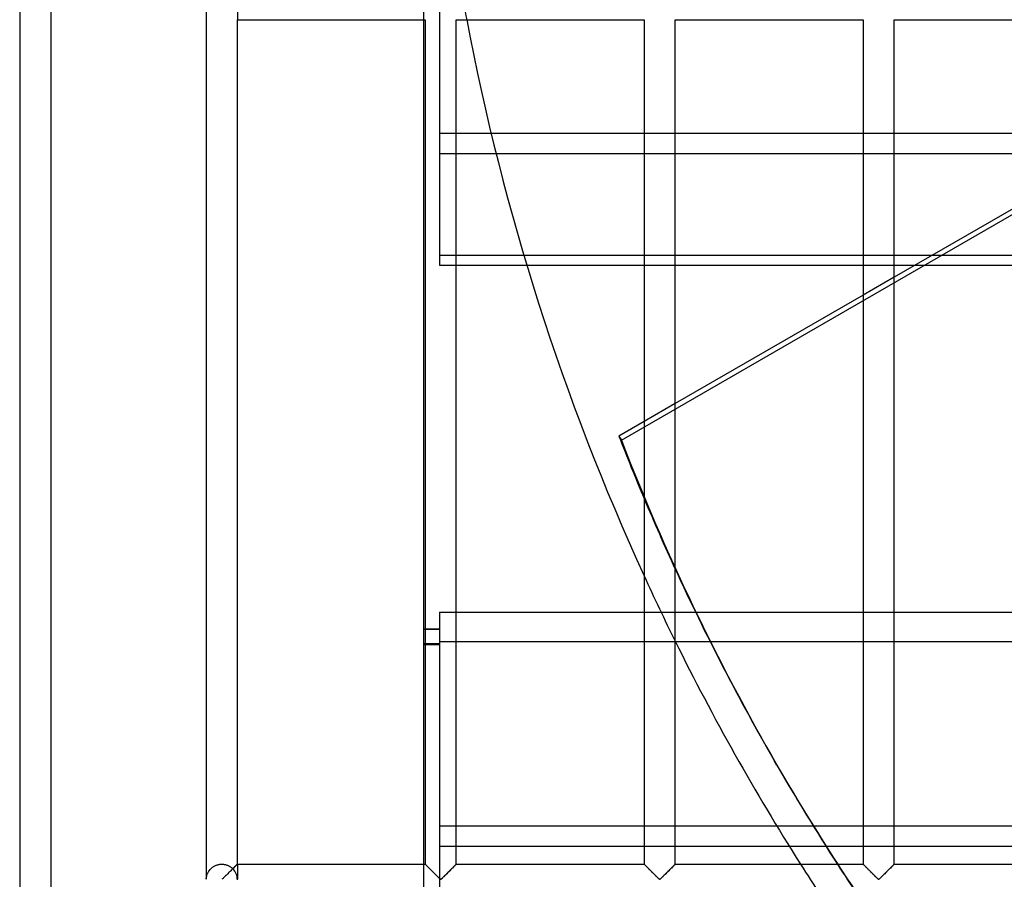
# Model space of a CAD drawing. Header units: millimetres. Extents: x -455 to 455, y -455 to 455.
# Tile 6 of 58: x -455 to -297, y -211 to -73. Entities that reach past the tile are written whole.
import ezdxf

# ---------------------------------------------------------------- set-up
doc = ezdxf.new("R2010")
doc.units = ezdxf.units.MM
doc.layers.add('MAIN-1', color=7, linetype='Continuous')
doc.layers.add('MAIN-2', color=7, linetype='Continuous')

msp = doc.modelspace()

# ---------------------------------------------------------------- linework, layer by layer
at = {"layer": 'MAIN-1'}
for p, q in [((-455, 455), (-455, -455)), ((-425, -70.49), (-425, -211.18)), ((-420, -208.75), (-420, -72.92)), ((-420, -72.92), (-389.79, -72.92)), ((-390, -208.75), (-390, -72.92)), ((-389.79, -72.92), (-389.79, -208.75)), ((-384.79, -208.75), (-384.79, -72.92)), ((-384.79, -72.92), (-354.58, -72.92)), ((-354.58, -72.92), (-354.58, -208.75)), ((-349.58, -208.75), (-349.58, -72.92)), ((-349.58, -72.92), (-319.37, -72.92)), ((-319.37, -72.92), (-319.37, -208.75)), ((-314.38, -208.75), (-314.38, -72.92)), ((-314.38, -72.92), (-284.17, -72.92)), ((-378.39, -94.44), (-354.58, -94.44)), ((-349.58, -94.44), (-319.37, -94.44)), ((-314.38, -94.44), (-284.17, -94.44)), ((-284.17, -96.89), (-314.38, -114.34)), ((-354.58, -110.87), (-373.91, -110.87)), ((-319.37, -110.87), (-349.58, -110.87)), ((-308.38, -110.87), (-314.38, -110.87)), ((-373.45, -112.42), (-354.58, -112.42)), ((-349.58, -112.42), (-319.37, -112.42)), ((-314.38, -112.42), (-311.06, -112.42)), ((-319.37, -117.22), (-349.58, -134.66)), ((-354.58, -137.55), (-358.63, -139.89)), ((-349.58, -168.22), (-346.31, -168.22)), ((-343.96, -172.98), (-349.54, -172.98)), ((-333.22, -192.84), (-333.62, -192.16)), ((-331.24, -205.86), (-325.35, -205.86)), ((-420.24, -208.99), (-420.32, -209.07)), ((-420.17, -208.92), (-420.24, -208.99)), ((-420.11, -208.86), (-420.17, -208.92)), ((-420.06, -208.81), (-420.11, -208.86)), ((-420.03, -208.78), (-420.06, -208.81)), ((-420.01, -208.76), (-420.03, -208.78)), ((-420, -208.75), (-420.01, -208.76)), ((-420, -208.75), (-389.79, -208.75)), ((-389.78, -208.76), (-389.79, -208.75)), ((-389.79, -208.75), (-389.79, -208.75)), ((-389.77, -208.77), (-389.78, -208.76)), ((-389.75, -208.79), (-389.77, -208.77)), ((-389.73, -208.81), (-389.75, -208.79)), ((-389.71, -208.83), (-389.73, -208.81)), ((-389.68, -208.86), (-389.71, -208.83)), ((-389.65, -208.89), (-389.68, -208.86)), ((-389.61, -208.93), (-389.65, -208.89)), ((-389.57, -208.97), (-389.61, -208.93)), ((-389.53, -209.01), (-389.57, -208.97)), ((-385.03, -208.99), (-385.11, -209.07)), ((-384.96, -208.92), (-385.03, -208.99)), ((-384.9, -208.86), (-384.96, -208.92)), ((-384.85, -208.81), (-384.9, -208.86)), ((-384.82, -208.78), (-384.85, -208.81)), ((-384.8, -208.76), (-384.82, -208.78)), ((-384.79, -208.75), (-384.8, -208.76)), ((-384.79, -208.75), (-354.58, -208.75)), ((-354.57, -208.76), (-354.58, -208.75)), ((-354.58, -208.75), (-354.58, -208.75)), ((-354.56, -208.77), (-354.57, -208.76)), ((-354.55, -208.79), (-354.56, -208.77)), ((-354.53, -208.81), (-354.55, -208.79)), ((-354.5, -208.83), (-354.53, -208.81)), ((-354.47, -208.86), (-354.5, -208.83)), ((-354.44, -208.89), (-354.47, -208.86)), ((-354.4, -208.93), (-354.44, -208.89)), ((-354.36, -208.97), (-354.4, -208.93)), ((-354.32, -209.01), (-354.36, -208.97)), ((-349.82, -208.99), (-349.9, -209.07)), ((-349.75, -208.92), (-349.82, -208.99)), ((-349.69, -208.86), (-349.75, -208.92)), ((-349.65, -208.81), (-349.69, -208.86)), ((-349.61, -208.78), (-349.65, -208.81)), ((-349.59, -208.76), (-349.61, -208.78)), ((-349.58, -208.75), (-349.59, -208.76)), ((-349.58, -208.75), (-319.37, -208.75)), ((-319.36, -208.76), (-319.37, -208.75)), ((-319.37, -208.75), (-319.37, -208.75)), ((-319.35, -208.77), (-319.36, -208.76)), ((-319.34, -208.79), (-319.35, -208.77)), ((-319.32, -208.81), (-319.34, -208.79)), ((-319.29, -208.83), (-319.32, -208.81)), ((-319.26, -208.86), (-319.29, -208.83)), ((-319.23, -208.89), (-319.26, -208.86)), ((-319.19, -208.93), (-319.23, -208.89)), ((-319.15, -208.97), (-319.19, -208.93)), ((-319.11, -209.01), (-319.15, -208.97)), ((-314.61, -208.99), (-314.7, -209.07)), ((-314.54, -208.92), (-314.61, -208.99)), ((-314.48, -208.86), (-314.54, -208.92)), ((-314.44, -208.81), (-314.48, -208.86)), ((-314.4, -208.78), (-314.44, -208.81)), ((-314.38, -208.76), (-314.4, -208.78)), ((-314.38, -208.75), (-314.38, -208.76)), ((-314.38, -208.75), (-284.17, -208.75)), ((-421.76, -210.51), (-421.88, -210.62)), ((-421.65, -210.39), (-421.76, -210.51)), ((-421.53, -210.28), (-421.65, -210.39)), ((-421.41, -210.16), (-421.53, -210.28)), ((-421.29, -210.04), (-421.41, -210.16)), ((-421.17, -209.92), (-421.29, -210.04)), ((-421.05, -209.8), (-421.17, -209.92)), ((-420.93, -209.68), (-421.05, -209.8)), ((-420.82, -209.57), (-420.93, -209.68)), ((-420.71, -209.46), (-420.82, -209.57)), ((-420.61, -209.36), (-420.71, -209.46)), ((-420.51, -209.25), (-420.61, -209.36)), ((-420.41, -209.16), (-420.51, -209.25)), ((-420.32, -209.07), (-420.41, -209.16)), ((-389.48, -209.06), (-389.53, -209.01)), ((-389.43, -209.11), (-389.48, -209.06)), ((-389.38, -209.16), (-389.43, -209.11)), ((-389.32, -209.22), (-389.38, -209.16)), ((-389.27, -209.27), (-389.32, -209.22)), ((-389.21, -209.33), (-389.27, -209.27)), ((-389.15, -209.39), (-389.21, -209.33)), ((-389.09, -209.45), (-389.15, -209.39)), ((-389.03, -209.51), (-389.09, -209.45)), ((-388.96, -209.58), (-389.03, -209.51)), ((-388.9, -209.64), (-388.96, -209.58)), ((-388.83, -209.71), (-388.9, -209.64)), ((-388.77, -209.77), (-388.83, -209.71)), ((-388.7, -209.84), (-388.77, -209.77)), ((-388.63, -209.91), (-388.7, -209.84)), ((-388.56, -209.98), (-388.63, -209.91)), ((-388.49, -210.05), (-388.56, -209.98)), ((-388.42, -210.12), (-388.49, -210.05)), ((-388.35, -210.18), (-388.42, -210.12)), ((-388.29, -210.25), (-388.35, -210.18)), ((-388.22, -210.32), (-388.29, -210.25)), ((-388.15, -210.39), (-388.22, -210.32)), ((-388.08, -210.46), (-388.15, -210.39)), ((-388.02, -210.52), (-388.08, -210.46)), ((-387.95, -210.59), (-388.02, -210.52)), ((-386.55, -210.51), (-386.67, -210.62)), ((-386.44, -210.39), (-386.55, -210.51)), ((-386.32, -210.28), (-386.44, -210.39)), ((-386.2, -210.16), (-386.32, -210.28)), ((-386.08, -210.04), (-386.2, -210.16)), ((-385.96, -209.92), (-386.08, -210.04)), ((-385.84, -209.8), (-385.96, -209.92)), ((-385.73, -209.68), (-385.84, -209.8)), ((-385.61, -209.57), (-385.73, -209.68)), ((-385.51, -209.46), (-385.61, -209.57)), ((-385.4, -209.36), (-385.51, -209.46)), ((-385.3, -209.25), (-385.4, -209.36)), ((-385.2, -209.16), (-385.3, -209.25)), ((-385.11, -209.07), (-385.2, -209.16)), ((-354.27, -209.06), (-354.32, -209.01)), ((-354.22, -209.11), (-354.27, -209.06)), ((-354.17, -209.16), (-354.22, -209.11)), ((-354.11, -209.22), (-354.17, -209.16)), ((-354.06, -209.27), (-354.11, -209.22)), ((-354, -209.33), (-354.06, -209.27)), ((-353.94, -209.39), (-354, -209.33)), ((-353.88, -209.45), (-353.94, -209.39)), ((-353.82, -209.51), (-353.88, -209.45)), ((-353.75, -209.58), (-353.82, -209.51)), ((-353.69, -209.64), (-353.75, -209.58)), ((-353.62, -209.71), (-353.69, -209.64)), ((-353.56, -209.77), (-353.62, -209.71)), ((-353.49, -209.84), (-353.56, -209.77)), ((-353.42, -209.91), (-353.49, -209.84)), ((-353.35, -209.98), (-353.42, -209.91)), ((-353.28, -210.05), (-353.35, -209.98)), ((-353.22, -210.12), (-353.28, -210.05)), ((-353.15, -210.18), (-353.22, -210.12)), ((-353.08, -210.25), (-353.15, -210.18)), ((-353.01, -210.32), (-353.08, -210.25)), ((-352.94, -210.39), (-353.01, -210.32)), ((-352.87, -210.46), (-352.94, -210.39)), ((-352.81, -210.52), (-352.87, -210.46)), ((-352.74, -210.59), (-352.81, -210.52)), ((-351.35, -210.51), (-351.46, -210.62)), ((-351.23, -210.39), (-351.35, -210.51)), ((-351.11, -210.28), (-351.23, -210.39)), ((-350.99, -210.16), (-351.11, -210.28)), ((-350.87, -210.04), (-350.99, -210.16)), ((-350.75, -209.92), (-350.87, -210.04)), ((-350.63, -209.8), (-350.75, -209.92)), ((-350.52, -209.68), (-350.63, -209.8)), ((-350.41, -209.57), (-350.52, -209.68)), ((-350.3, -209.46), (-350.41, -209.57)), ((-350.19, -209.36), (-350.3, -209.46)), ((-350.09, -209.25), (-350.19, -209.36)), ((-349.99, -209.16), (-350.09, -209.25)), ((-349.9, -209.07), (-349.99, -209.16)), ((-319.06, -209.06), (-319.11, -209.01)), ((-319.01, -209.11), (-319.06, -209.06)), ((-318.96, -209.16), (-319.01, -209.11)), ((-318.91, -209.22), (-318.96, -209.16)), ((-318.85, -209.27), (-318.91, -209.22)), ((-318.79, -209.33), (-318.85, -209.27)), ((-318.73, -209.39), (-318.79, -209.33)), ((-318.67, -209.45), (-318.73, -209.39)), ((-318.61, -209.51), (-318.67, -209.45)), ((-318.55, -209.58), (-318.61, -209.51)), ((-318.48, -209.64), (-318.55, -209.58)), ((-318.42, -209.71), (-318.48, -209.64)), ((-318.35, -209.77), (-318.42, -209.71)), ((-318.28, -209.84), (-318.35, -209.77)), ((-318.21, -209.91), (-318.28, -209.84)), ((-318.15, -209.98), (-318.21, -209.91)), ((-318.08, -210.05), (-318.15, -209.98)), ((-318.01, -210.12), (-318.08, -210.05)), ((-317.94, -210.18), (-318.01, -210.12)), ((-317.87, -210.25), (-317.94, -210.18)), ((-317.8, -210.32), (-317.87, -210.25)), ((-317.73, -210.39), (-317.8, -210.32)), ((-317.67, -210.46), (-317.73, -210.39)), ((-317.6, -210.52), (-317.67, -210.46)), ((-317.53, -210.59), (-317.6, -210.52)), ((-316.14, -210.51), (-316.25, -210.62)), ((-316.02, -210.39), (-316.14, -210.51)), ((-315.9, -210.28), (-316.02, -210.39)), ((-315.78, -210.16), (-315.9, -210.28)), ((-315.66, -210.04), (-315.78, -210.16)), ((-315.54, -209.92), (-315.66, -210.04)), ((-315.43, -209.8), (-315.54, -209.92)), ((-315.31, -209.68), (-315.43, -209.8)), ((-315.2, -209.57), (-315.31, -209.68)), ((-315.09, -209.46), (-315.2, -209.57)), ((-314.98, -209.36), (-315.09, -209.46)), ((-314.88, -209.25), (-314.98, -209.36)), ((-314.78, -209.16), (-314.88, -209.25)), ((-314.7, -209.07), (-314.78, -209.16)), ((-422.39, -211.12), (-422.5, -211.18)), ((-422.29, -211.03), (-422.39, -211.12)), ((-422.2, -210.94), (-422.29, -211.03)), ((-422.1, -210.84), (-422.2, -210.94)), ((-421.99, -210.73), (-422.1, -210.84)), ((-421.88, -210.62), (-421.99, -210.73)), ((-387.89, -210.65), (-387.95, -210.59)), ((-387.82, -210.72), (-387.89, -210.65)), ((-387.76, -210.78), (-387.82, -210.72)), ((-387.7, -210.84), (-387.76, -210.78)), ((-387.64, -210.89), (-387.7, -210.84)), ((-387.58, -210.95), (-387.64, -210.89)), ((-387.53, -211), (-387.58, -210.95)), ((-387.47, -211.06), (-387.53, -211)), ((-387.42, -211.1), (-387.47, -211.06)), ((-387.36, -211.15), (-387.42, -211.1)), ((-387.29, -211.18), (-387.36, -211.15)), ((-387.18, -211.12), (-387.29, -211.18)), ((-387.08, -211.03), (-387.18, -211.12)), ((-386.99, -210.94), (-387.08, -211.03)), ((-386.89, -210.84), (-386.99, -210.94)), ((-386.78, -210.73), (-386.89, -210.84)), ((-386.67, -210.62), (-386.78, -210.73)), ((-352.68, -210.65), (-352.74, -210.59)), ((-352.61, -210.72), (-352.68, -210.65)), ((-352.55, -210.78), (-352.61, -210.72)), ((-352.49, -210.84), (-352.55, -210.78)), ((-352.43, -210.89), (-352.49, -210.84)), ((-352.37, -210.95), (-352.43, -210.89)), ((-352.32, -211), (-352.37, -210.95)), ((-352.26, -211.06), (-352.32, -211)), ((-352.21, -211.1), (-352.26, -211.06)), ((-352.16, -211.15), (-352.21, -211.1)), ((-352.08, -211.18), (-352.16, -211.15)), ((-351.97, -211.12), (-352.08, -211.18)), ((-351.88, -211.03), (-351.97, -211.12)), ((-351.78, -210.94), (-351.88, -211.03)), ((-351.68, -210.84), (-351.78, -210.94)), ((-351.57, -210.73), (-351.68, -210.84)), ((-351.46, -210.62), (-351.57, -210.73)), ((-317.47, -210.65), (-317.53, -210.59)), ((-317.41, -210.72), (-317.47, -210.65)), ((-317.34, -210.78), (-317.41, -210.72)), ((-317.28, -210.84), (-317.34, -210.78)), ((-317.22, -210.89), (-317.28, -210.84)), ((-317.17, -210.95), (-317.22, -210.89)), ((-317.11, -211), (-317.17, -210.95)), ((-317.06, -211.06), (-317.11, -211)), ((-317, -211.1), (-317.06, -211.06)), ((-316.95, -211.15), (-317, -211.1)), ((-316.88, -211.18), (-316.95, -211.15)), ((-316.76, -211.12), (-316.88, -211.18)), ((-316.67, -211.03), (-316.76, -211.12)), ((-316.57, -210.94), (-316.67, -211.03)), ((-316.47, -210.84), (-316.57, -210.94)), ((-316.36, -210.73), (-316.47, -210.84)), ((-316.25, -210.62), (-316.36, -210.73))]:
    msp.add_line(p, q, dxfattribs=at)
for start, end in [(190.7758, 204.607), (206.315, 212.3613)]:
    msp.add_arc((0, 0), 390, start, end, dxfattribs=at)
for centre, major_axis, start_param, end_param in [((-0.2, 0.34), (-333.42, -192.5), -0.152539, -0.124077), ((-0.2, 0.34), (-333.42, -192.5), -0.091444, 0), ((-0.2, 0.34), (-333.42, -192.5), 0, 0.05116), ((0.2, -0.34), (333.42, 192.5), -3.141593, -3.092554)]:
    msp.add_ellipse(centre, major_axis=major_axis, ratio=0.987688, start_param=start_param, end_param=end_param, dxfattribs=at)
at = {"layer": 'MAIN-2'}
for p, q in [((-450, 450), (-450, -450)), ((-358.24, -140.56), (-96.25, 10.7)), ((-387.5, -61.55), (-387.5, -94.44)), ((-390, -72.92), (-390, -67.92)), ((-420, -70.49), (-420, -72.92)), ((387.5, -91.22), (-387.5, -91.22)), ((-387.5, -94.44), (-378.39, -94.44)), ((-387.5, -94.44), (-387.5, -110.87)), ((-354.58, -94.44), (-349.58, -94.44)), ((-319.37, -94.44), (-314.38, -94.44)), ((-373.91, -110.87), (-387.5, -110.87)), ((-387.5, -110.87), (-387.5, -112.42)), ((-349.58, -110.87), (-354.58, -110.87)), ((-314.38, -110.87), (-319.37, -110.87)), ((308.38, -110.87), (-308.38, -110.87)), ((-387.5, -112.42), (-373.45, -112.42)), ((-354.58, -112.42), (-349.58, -112.42)), ((-319.37, -112.42), (-314.38, -112.42)), ((-311.06, -112.42), (311.06, -112.42)), ((-314.38, -114.34), (-319.37, -117.22)), ((-349.58, -134.66), (-354.58, -137.55)), ((-358.63, -139.89), (-358.24, -140.56)), ((-387.5, -168.22), (-387.5, -172.98)), ((-387.5, -168.22), (-349.58, -168.22)), ((-346.31, -168.22), (-173.54, -168.22)), ((-390, -170.89), (-387.5, -170.89)), ((-390, -170.95), (-387.5, -170.95)), ((-387.5, -173.33), (-390, -173.33)), ((-390, -173.39), (-387.5, -173.39)), ((-387.5, -172.98), (-387.5, -205.86)), ((-349.54, -172.98), (-387.5, -172.98)), ((-183.26, -172.98), (-343.96, -172.98)), ((387.5, -202.65), (-387.5, -202.65)), ((-387.5, -205.86), (-331.24, -205.86)), ((-387.5, -205.86), (-387.5, -222.3)), ((-325.35, -205.86), (-240.22, -205.86)), ((-423.63, -209.02), (-423.53, -208.97)), ((-423.53, -208.97), (-423.43, -208.93)), ((-423.43, -208.93), (-423.33, -208.89)), ((-423.33, -208.89), (-423.22, -208.86)), ((-423.22, -208.86), (-423.12, -208.83)), ((-423.12, -208.83), (-423.01, -208.8)), ((-423.01, -208.8), (-422.9, -208.78)), ((-422.9, -208.78), (-422.79, -208.77)), ((-422.79, -208.77), (-422.67, -208.76)), ((-422.67, -208.76), (-422.56, -208.75)), ((-422.56, -208.75), (-422.45, -208.75)), ((-422.45, -208.75), (-422.34, -208.76)), ((-422.34, -208.76), (-422.22, -208.77)), ((-422.22, -208.77), (-422.11, -208.78)), ((-422.11, -208.78), (-422, -208.8)), ((-422, -208.8), (-421.89, -208.82)), ((-421.89, -208.82), (-421.79, -208.85)), ((-421.79, -208.85), (-421.68, -208.89)), ((-421.68, -208.89), (-421.58, -208.93)), ((-421.58, -208.93), (-421.48, -208.97)), ((-421.48, -208.97), (-421.38, -209.01)), ((-420.28, -209.03), (-420.23, -208.98)), ((-420.23, -208.98), (-420.19, -208.94)), ((-420.19, -208.94), (-420.15, -208.9)), ((-420.15, -208.9), (-420.12, -208.87)), ((-420.12, -208.87), (-420.09, -208.84)), ((-420.09, -208.84), (-420.06, -208.81)), ((-420.06, -208.81), (-420.04, -208.79)), ((-420.04, -208.79), (-420.02, -208.77)), ((-420.02, -208.77), (-420.01, -208.76)), ((-420.01, -208.76), (-420, -208.75)), ((-420, -208.75), (-420, -208.75)), ((-420, -208.75), (-420, -211.18)), ((-390, -213.75), (-390, -208.75)), ((-389.79, -208.75), (-389.79, -208.75)), ((-389.79, -208.75), (-389.77, -208.77)), ((-389.77, -208.77), (-389.75, -208.79)), ((-389.75, -208.79), (-389.72, -208.82)), ((-389.72, -208.82), (-389.68, -208.86)), ((-389.68, -208.86), (-389.63, -208.91)), ((-389.63, -208.91), (-389.58, -208.96)), ((-389.58, -208.96), (-389.52, -209.02)), ((-385.07, -209.02), (-385, -208.96)), ((-385, -208.96), (-384.95, -208.91)), ((-384.95, -208.91), (-384.9, -208.86)), ((-384.9, -208.86), (-384.86, -208.82)), ((-384.86, -208.82), (-384.83, -208.79)), ((-384.83, -208.79), (-384.81, -208.77)), ((-384.81, -208.77), (-384.8, -208.75)), ((-384.8, -208.75), (-384.79, -208.75)), ((-354.58, -208.75), (-354.58, -208.75)), ((-354.58, -208.75), (-354.56, -208.77)), ((-354.56, -208.77), (-354.54, -208.79)), ((-354.54, -208.79), (-354.51, -208.82)), ((-354.51, -208.82), (-354.47, -208.86)), ((-354.47, -208.86), (-354.42, -208.91)), ((-354.42, -208.91), (-354.37, -208.96)), ((-354.37, -208.96), (-354.31, -209.02)), ((-349.86, -209.02), (-349.8, -208.96)), ((-349.8, -208.96), (-349.74, -208.91)), ((-349.74, -208.91), (-349.69, -208.86)), ((-349.69, -208.86), (-349.66, -208.82)), ((-349.66, -208.82), (-349.62, -208.79)), ((-349.62, -208.79), (-349.6, -208.77)), ((-349.6, -208.77), (-349.59, -208.75)), ((-349.59, -208.75), (-349.58, -208.75)), ((-319.37, -208.75), (-319.37, -208.75)), ((-319.37, -208.75), (-319.36, -208.77)), ((-319.36, -208.77), (-319.33, -208.79)), ((-319.33, -208.79), (-319.3, -208.82)), ((-319.3, -208.82), (-319.26, -208.86)), ((-319.26, -208.86), (-319.22, -208.91)), ((-319.22, -208.91), (-319.16, -208.96)), ((-319.16, -208.96), (-319.1, -209.02)), ((-314.65, -209.02), (-314.59, -208.96)), ((-314.59, -208.96), (-314.53, -208.91)), ((-314.53, -208.91), (-314.49, -208.86)), ((-314.49, -208.86), (-314.45, -208.82)), ((-314.45, -208.82), (-314.42, -208.79)), ((-314.42, -208.79), (-314.39, -208.77)), ((-314.39, -208.77), (-314.38, -208.75)), ((-314.38, -208.75), (-314.38, -208.75)), ((-424.92, -210.62), (-424.9, -210.55)), ((-424.9, -210.55), (-424.88, -210.48)), ((-424.88, -210.48), (-424.85, -210.41)), ((-424.85, -210.41), (-424.83, -210.34)), ((-424.83, -210.34), (-424.8, -210.27)), ((-424.8, -210.27), (-424.77, -210.19)), ((-424.77, -210.19), (-424.73, -210.12)), ((-424.73, -210.12), (-424.69, -210.05)), ((-424.69, -210.05), (-424.65, -209.97)), ((-424.65, -209.97), (-424.61, -209.9)), ((-424.61, -209.9), (-424.56, -209.83)), ((-424.56, -209.83), (-424.51, -209.76)), ((-424.51, -209.76), (-424.45, -209.69)), ((-424.45, -209.69), (-424.4, -209.62)), ((-424.4, -209.62), (-424.34, -209.55)), ((-424.34, -209.55), (-424.27, -209.49)), ((-424.27, -209.49), (-424.21, -209.42)), ((-424.21, -209.42), (-424.14, -209.36)), ((-424.14, -209.36), (-424.06, -209.3)), ((-424.06, -209.3), (-423.98, -209.24)), ((-423.98, -209.24), (-423.9, -209.18)), ((-423.9, -209.18), (-423.81, -209.12)), ((-423.81, -209.12), (-423.72, -209.07)), ((-423.72, -209.07), (-423.63, -209.02)), ((-421.38, -209.01), (-421.29, -209.06)), ((-421.29, -209.06), (-421.2, -209.12)), ((-421.2, -209.12), (-421.11, -209.17)), ((-421.11, -209.17), (-421.03, -209.23)), ((-421.03, -209.23), (-420.95, -209.29)), ((-420.95, -209.29), (-420.87, -209.35)), ((-420.87, -209.35), (-420.8, -209.42)), ((-420.8, -209.42), (-420.73, -209.48)), ((-420.73, -209.48), (-420.67, -209.42)), ((-420.67, -209.42), (-420.61, -209.36)), ((-420.61, -209.36), (-420.55, -209.3)), ((-420.55, -209.3), (-420.49, -209.24)), ((-420.49, -209.24), (-420.43, -209.18)), ((-420.43, -209.18), (-420.38, -209.13)), ((-420.38, -209.13), (-420.33, -209.07)), ((-420.33, -209.07), (-420.28, -209.03)), ((-389.52, -209.02), (-389.45, -209.09)), ((-389.45, -209.09), (-389.38, -209.16)), ((-389.38, -209.16), (-389.3, -209.24)), ((-389.3, -209.24), (-389.22, -209.32)), ((-389.22, -209.32), (-389.13, -209.41)), ((-389.13, -209.41), (-389.05, -209.49)), ((-389.05, -209.49), (-388.96, -209.58)), ((-388.96, -209.58), (-388.87, -209.67)), ((-388.87, -209.67), (-388.78, -209.76)), ((-388.78, -209.76), (-388.68, -209.86)), ((-388.68, -209.86), (-388.59, -209.95)), ((-388.59, -209.95), (-388.49, -210.05)), ((-388.49, -210.05), (-388.39, -210.15)), ((-388.39, -210.15), (-388.3, -210.24)), ((-388.3, -210.24), (-388.2, -210.34)), ((-388.2, -210.34), (-388.11, -210.43)), ((-388.11, -210.43), (-388.01, -210.53)), ((-388.01, -210.53), (-387.92, -210.62)), ((-386.66, -210.62), (-386.57, -210.53)), ((-386.57, -210.53), (-386.48, -210.43)), ((-386.48, -210.43), (-386.38, -210.34)), ((-386.38, -210.34), (-386.29, -210.24)), ((-386.29, -210.24), (-386.19, -210.15)), ((-386.19, -210.15), (-386.09, -210.05)), ((-386.09, -210.05), (-386, -209.95)), ((-386, -209.95), (-385.9, -209.86)), ((-385.9, -209.86), (-385.81, -209.76)), ((-385.81, -209.76), (-385.71, -209.67)), ((-385.71, -209.67), (-385.62, -209.58)), ((-385.62, -209.58), (-385.54, -209.49)), ((-385.54, -209.49), (-385.45, -209.41)), ((-385.45, -209.41), (-385.37, -209.32)), ((-385.37, -209.32), (-385.28, -209.24)), ((-385.28, -209.24), (-385.21, -209.16)), ((-385.21, -209.16), (-385.13, -209.09)), ((-385.13, -209.09), (-385.07, -209.02)), ((-354.31, -209.02), (-354.24, -209.09)), ((-354.24, -209.09), (-354.17, -209.16)), ((-354.17, -209.16), (-354.09, -209.24)), ((-354.09, -209.24), (-354.01, -209.32)), ((-354.01, -209.32), (-353.93, -209.41)), ((-353.93, -209.41), (-353.84, -209.49)), ((-353.84, -209.49), (-353.75, -209.58)), ((-353.75, -209.58), (-353.66, -209.67)), ((-353.66, -209.67), (-353.57, -209.76)), ((-353.57, -209.76), (-353.47, -209.86)), ((-353.47, -209.86), (-353.38, -209.95)), ((-353.38, -209.95), (-353.28, -210.05)), ((-353.28, -210.05), (-353.18, -210.15)), ((-353.18, -210.15), (-353.09, -210.24)), ((-353.09, -210.24), (-352.99, -210.34)), ((-352.99, -210.34), (-352.9, -210.43)), ((-352.9, -210.43), (-352.8, -210.53)), ((-352.8, -210.53), (-352.71, -210.62)), ((-351.46, -210.62), (-351.36, -210.53)), ((-351.36, -210.53), (-351.27, -210.43)), ((-351.27, -210.43), (-351.18, -210.34)), ((-351.18, -210.34), (-351.08, -210.24)), ((-351.08, -210.24), (-350.98, -210.15)), ((-350.98, -210.15), (-350.89, -210.05)), ((-350.89, -210.05), (-350.79, -209.95)), ((-350.79, -209.95), (-350.69, -209.86)), ((-350.69, -209.86), (-350.6, -209.76)), ((-350.6, -209.76), (-350.51, -209.67)), ((-350.51, -209.67), (-350.42, -209.58)), ((-350.42, -209.58), (-350.33, -209.49)), ((-350.33, -209.49), (-350.24, -209.41)), ((-350.24, -209.41), (-350.16, -209.32)), ((-350.16, -209.32), (-350.08, -209.24)), ((-350.08, -209.24), (-350, -209.16)), ((-350, -209.16), (-349.93, -209.09)), ((-349.93, -209.09), (-349.86, -209.02)), ((-319.1, -209.02), (-319.03, -209.09)), ((-319.03, -209.09), (-318.96, -209.16)), ((-318.96, -209.16), (-318.88, -209.24)), ((-318.88, -209.24), (-318.8, -209.32)), ((-318.8, -209.32), (-318.72, -209.41)), ((-318.72, -209.41), (-318.63, -209.49)), ((-318.63, -209.49), (-318.54, -209.58)), ((-318.54, -209.58), (-318.45, -209.67)), ((-318.45, -209.67), (-318.36, -209.76)), ((-318.36, -209.76), (-318.26, -209.86)), ((-318.26, -209.86), (-318.17, -209.95)), ((-318.17, -209.95), (-318.07, -210.05)), ((-318.07, -210.05), (-317.98, -210.15)), ((-317.98, -210.15), (-317.88, -210.24)), ((-317.88, -210.24), (-317.78, -210.34)), ((-317.78, -210.34), (-317.69, -210.43)), ((-317.69, -210.43), (-317.6, -210.53)), ((-317.6, -210.53), (-317.5, -210.62)), ((-316.25, -210.62), (-316.15, -210.53)), ((-316.15, -210.53), (-316.06, -210.43)), ((-316.06, -210.43), (-315.97, -210.34)), ((-315.97, -210.34), (-315.87, -210.24)), ((-315.87, -210.24), (-315.77, -210.15)), ((-315.77, -210.15), (-315.68, -210.05)), ((-315.68, -210.05), (-315.58, -209.95)), ((-315.58, -209.95), (-315.49, -209.86)), ((-315.49, -209.86), (-315.39, -209.76)), ((-315.39, -209.76), (-315.3, -209.67)), ((-315.3, -209.67), (-315.21, -209.58)), ((-315.21, -209.58), (-315.12, -209.49)), ((-315.12, -209.49), (-315.03, -209.41)), ((-315.03, -209.41), (-314.95, -209.32)), ((-314.95, -209.32), (-314.87, -209.24)), ((-314.87, -209.24), (-314.79, -209.16)), ((-314.79, -209.16), (-314.72, -209.09)), ((-314.72, -209.09), (-314.65, -209.02)), ((-425, -211.1), (-424.99, -211.05)), ((-425, -211.15), (-425, -211.1)), ((-425, -211.18), (-425, -211.15)), ((-424.99, -210.99), (-424.98, -210.94)), ((-424.99, -211.05), (-424.99, -210.99)), ((-424.98, -210.94), (-424.97, -210.88)), ((-424.97, -210.88), (-424.96, -210.81)), ((-424.96, -210.81), (-424.95, -210.75)), ((-424.95, -210.75), (-424.93, -210.68)), ((-424.93, -210.68), (-424.92, -210.62)), ((-387.92, -210.62), (-387.83, -210.71)), ((-387.83, -210.71), (-387.74, -210.79)), ((-387.74, -210.79), (-387.66, -210.88)), ((-387.66, -210.88), (-387.58, -210.96)), ((-387.58, -210.96), (-387.5, -211.03)), ((-387.5, -211.03), (-387.43, -211.1)), ((-387.43, -211.1), (-387.35, -211.16)), ((-387.35, -211.16), (-387.24, -211.16)), ((-387.24, -211.16), (-387.16, -211.1)), ((-387.16, -211.1), (-387.08, -211.03)), ((-387.08, -211.03), (-387.01, -210.96)), ((-387.01, -210.96), (-386.93, -210.88)), ((-386.93, -210.88), (-386.84, -210.79)), ((-386.84, -210.79), (-386.75, -210.71)), ((-386.75, -210.71), (-386.66, -210.62)), ((-352.71, -210.62), (-352.62, -210.71)), ((-352.62, -210.71), (-352.53, -210.79)), ((-352.53, -210.79), (-352.45, -210.88)), ((-352.45, -210.88), (-352.37, -210.96)), ((-352.37, -210.96), (-352.29, -211.03)), ((-352.29, -211.03), (-352.22, -211.1)), ((-352.22, -211.1), (-352.14, -211.16)), ((-352.14, -211.16), (-352.03, -211.16)), ((-352.03, -211.16), (-351.95, -211.1)), ((-351.95, -211.1), (-351.88, -211.03)), ((-351.88, -211.03), (-351.8, -210.96)), ((-351.8, -210.96), (-351.72, -210.88)), ((-351.72, -210.88), (-351.63, -210.79)), ((-351.63, -210.79), (-351.55, -210.71)), ((-351.55, -210.71), (-351.46, -210.62)), ((-317.5, -210.62), (-317.41, -210.71)), ((-317.41, -210.71), (-317.33, -210.79)), ((-317.33, -210.79), (-317.24, -210.88)), ((-317.24, -210.88), (-317.16, -210.96)), ((-317.16, -210.96), (-317.08, -211.03)), ((-317.08, -211.03), (-317.01, -211.1)), ((-317.01, -211.1), (-316.93, -211.16)), ((-316.93, -211.16), (-316.82, -211.16)), ((-316.82, -211.16), (-316.74, -211.1)), ((-316.74, -211.1), (-316.67, -211.03)), ((-316.67, -211.03), (-316.59, -210.96)), ((-316.59, -210.96), (-316.51, -210.88)), ((-316.51, -210.88), (-316.42, -210.79)), ((-316.42, -210.79), (-316.34, -210.71)), ((-316.34, -210.71), (-316.25, -210.62))]:
    msp.add_line(p, q, dxfattribs=at)
for start, end in [(190.0289, 190.7758), (204.607, 206.315), (212.3613, 213.2352)]:
    msp.add_arc((0, 0), 390, start, end, dxfattribs=at)
for centre, major_axis, ratio, start_param, end_param in [((0.2, -0.34), (333.42, 192.5), 0.987688, 2.989054, 3.141593), ((-0.2, 0.34), (-333.42, -192.5), 0.987688, -0.124077, -0.091444), ((0.2, -0.34), (333.42, 192.5), 0.987688, -3.092554, -3.076822), ((-0.2, 0.34), (-333.42, -192.5), 0.987688, 0.05116, 0.066914), ((-422.5, -211.25), (2.5, 0), 1, 0, 0.785798)]:
    msp.add_ellipse(centre, major_axis=major_axis, ratio=ratio, start_param=start_param, end_param=end_param, dxfattribs=at)

doc.saveas('drawing.dxf')
